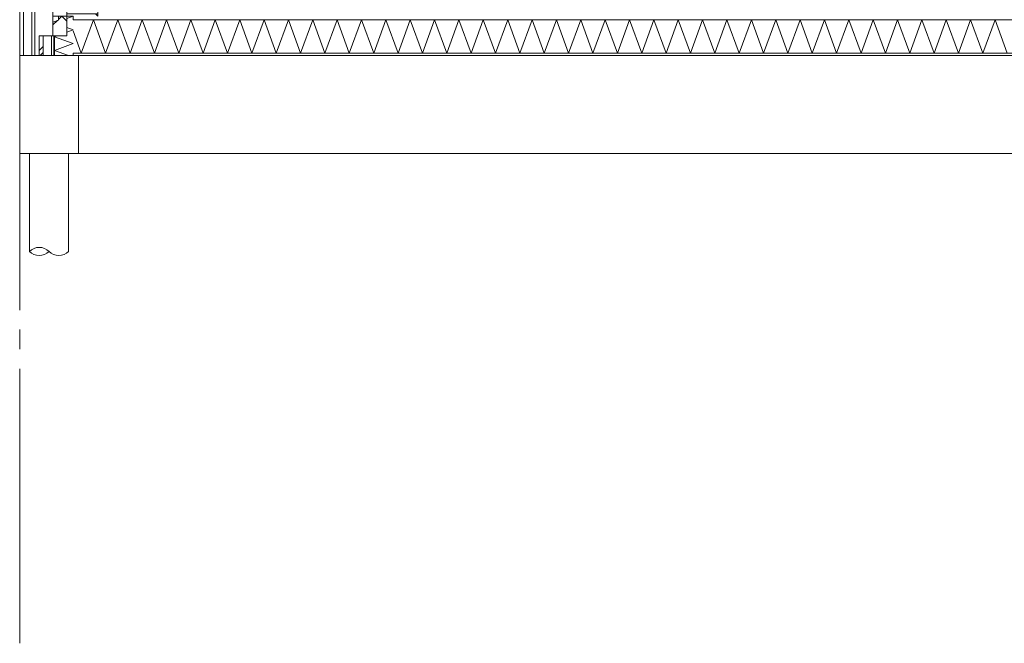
# Model space of a CAD drawing. Header units: millimetres. Extents: x -25778 to 297771, y -21930 to 17454.
# Tile 49 of 109: x 220665 to 225695, y -21930 to -18747. Entities that reach past the tile are written whole.
import ezdxf

# ---------------------------------------------------------------- set-up
doc = ezdxf.new("R2010")
doc.units = ezdxf.units.MM
doc.header["$MEASUREMENT"] = 0
doc.linetypes.add('B0204', pattern=[1300, 1000, -100, 100, -100])
for name, color, linetype in [('17 Paalfundering', 7, 'Continuous'), ('A Stramien', 7, 'Continuous'), ('New_13 Vloeren op grondslag', 7, 'Continuous'), ('New_13 Vloeren op grondslag Doorsnede-arcering', 7, 'Continuous'), ('New_13 Vloeren op grondslag Laagscheidingslijnen', 7, 'Continuous'), ('New_16 Fundering', 7, 'Continuous'), ('New_16 Fundering Laagscheidingslijnen', 7, 'Continuous'), ('New_21 Buitenwanden', 7, 'Continuous'), ('New_21 Buitenwanden Doorsnede-arcering', 7, 'Continuous'), ('New_21 Buitenwanden Laagscheidingslijnen', 7, 'Continuous'), ('New_21 Buitenwanden Ramen', 7, 'Continuous')]:
    doc.layers.add(name, color=color, linetype=linetype)
pattern_1 = [(45, (230440.07, -18728.75), (-91.9239, 91.9239), []), (135, (230440.07, -18728.75), (91.9239, 91.9239), [])]

# ---------------------------------------------------------------- blocks, each defined once
blk = doc.blocks.new('*X1763', base_point=(230440.1, -18728.7))
at = {"layer": 'New_21 Buitenwanden Doorsnede-arcering', "color": 7, "linetype": 'Continuous', "lineweight": 0}
for p, q in [((220938.1, -18728.7), (220905.1, -18740.8)), ((220938.1, -18798.6), (220905.1, -18786.6)), ((220938.1, -18798.6), (220905.1, -18810.6)), ((220855.3, -18828.7), (220842.1, -18833.6)), ((220938.1, -18868.5), (220842.1, -18833.6)), ((220938.1, -18868.5), (220842.1, -18903.5)), ((220914.3, -18929.7), (220842.1, -18903.5))]:
    blk.add_line(p, q, dxfattribs=at)
blk = doc.blocks.new('*X1764', base_point=(230440.1, -18728.7))
at = {"layer": 'New_21 Buitenwanden Doorsnede-arcering', "color": 7, "linetype": 'Continuous', "lineweight": 0}
for p, q in [((220765.1, -18903.7), (220785.1, -18883.7)), ((220769.1, -18929.7), (220770.1, -18928.7)), ((220770.1, -18928.7), (220785.1, -18913.7))]:
    blk.add_line(p, q, dxfattribs=at)
blk = doc.blocks.new('Section Element_1696_5', base_point=(230440.1, -18728.7))
at = {"layer": 'New_21 Buitenwanden Doorsnede-arcering', "linetype": 'Continuous', "lineweight": 0, "true_color": 0x000000}
h = blk.add_hatch(dxfattribs=at)
h.set_pattern_fill('325_Houtachtig_plaatmate_E4', color=18, style=0, pattern_type=2)
h.set_pattern_definition([(270, (230440.066, -18728.747), (50, 0), [])])
h.paths.add_polyline_path([(220827.1, -18828.7), (220827.1, -18929.7), (220842.1, -18929.7), (220842.1, -18828.7)])
at = {"layer": 'New_21 Buitenwanden', "color": 9, "linetype": 'Continuous', "lineweight": 0}
for p, q in [((220905.1, -18728.7), (220905.1, -18828.7)), ((220938.1, -18728.7), (220905.1, -18728.7)), ((220765.1, -18828.7), (220765.1, -18929.7))]:
    blk.add_line(p, q, dxfattribs=at)
at = {"layer": 'New_21 Buitenwanden', "color": 9, "linetype": 'Continuous', "lineweight": 0, "flags": 128}
blk.add_lwpolyline([(220905.1, -18828.7), (220842.1, -18828.7), (220835.1, -18828.7), (220827.1, -18828.7), (220785.1, -18828.7), (220765.1, -18828.7)], dxfattribs=at)
at = {"layer": 'New_21 Buitenwanden Laagscheidingslijnen', "color": 9, "linetype": 'Continuous', "lineweight": 0}
for p, q in [((220938.1, -18728.7), (220938.1, -18746.7)), ((220785.1, -18828.7), (220785.1, -18929.7)), ((220827.1, -18828.7), (220827.1, -18929.7)), ((220842.1, -18828.7), (220842.1, -18929.7)), ((220938.1, -18917.7), (220938.1, -18929.7))]:
    blk.add_line(p, q, dxfattribs=at)
at = {"layer": 'New_21 Buitenwanden', "lineweight": 0}
for name in ['*X1763', '*X1764']:
    blk.add_blockref(name, (230440.1, -18728.7), dxfattribs=at)
blk = doc.blocks.new('*X1789', base_point=(230440.1, -18728.7))
at = {"layer": 'New_13 Vloeren op grondslag Doorsnede-arcering', "color": 7, "linetype": 'Continuous', "lineweight": 0}
for p, q in [((220979.8, -18917.7), (221042, -18746.7)), ((221104.2, -18917.7), (221042, -18746.7)), ((221104.2, -18917.7), (221166.5, -18746.7)), ((221228.7, -18917.7), (221166.5, -18746.7)), ((221228.7, -18917.7), (221290.9, -18746.7)), ((221353.2, -18917.7), (221290.9, -18746.7)), ((221353.2, -18917.7), (221415.4, -18746.7)), ((221477.7, -18917.7), (221415.4, -18746.7)), ((221477.7, -18917.7), (221539.9, -18746.7)), ((221602.1, -18917.7), (221539.9, -18746.7)), ((221602.1, -18917.7), (221664.4, -18746.7)), ((221726.6, -18917.7), (221664.4, -18746.7)), ((221726.6, -18917.7), (221788.9, -18746.7)), ((221851.1, -18917.7), (221788.9, -18746.7)), ((221851.1, -18917.7), (221913.3, -18746.7)), ((221975.6, -18917.7), (221913.3, -18746.7)), ((221975.6, -18917.7), (222037.8, -18746.7)), ((222100.1, -18917.7), (222037.8, -18746.7)), ((222100.1, -18917.7), (222162.3, -18746.7)), ((222224.5, -18917.7), (222162.3, -18746.7)), ((222224.5, -18917.7), (222286.8, -18746.7)), ((222349, -18917.7), (222286.8, -18746.7)), ((222349, -18917.7), (222411.2, -18746.7)), ((222473.5, -18917.7), (222411.2, -18746.7)), ((222473.5, -18917.7), (222535.7, -18746.7)), ((222598, -18917.7), (222535.7, -18746.7)), ((222598, -18917.7), (222660.2, -18746.7)), ((222722.4, -18917.7), (222660.2, -18746.7)), ((222722.4, -18917.7), (222784.7, -18746.7)), ((222846.9, -18917.7), (222784.7, -18746.7)), ((222846.9, -18917.7), (222909.2, -18746.7)), ((222971.4, -18917.7), (222909.2, -18746.7)), ((222971.4, -18917.7), (223033.6, -18746.7)), ((223095.9, -18917.7), (223033.6, -18746.7)), ((223095.9, -18917.7), (223158.1, -18746.7)), ((223220.4, -18917.7), (223158.1, -18746.7)), ((223220.4, -18917.7), (223282.6, -18746.7)), ((223344.8, -18917.7), (223282.6, -18746.7)), ((223344.8, -18917.7), (223407.1, -18746.7)), ((223469.3, -18917.7), (223407.1, -18746.7)), ((223469.3, -18917.7), (223531.5, -18746.7)), ((223593.8, -18917.7), (223531.5, -18746.7)), ((223593.8, -18917.7), (223656, -18746.7)), ((223718.3, -18917.7), (223656, -18746.7)), ((223718.3, -18917.7), (223780.5, -18746.7)), ((223842.7, -18917.7), (223780.5, -18746.7)), ((223842.7, -18917.7), (223905, -18746.7)), ((223967.2, -18917.7), (223905, -18746.7)), ((223967.2, -18917.7), (224029.5, -18746.7)), ((224091.7, -18917.7), (224029.5, -18746.7)), ((224091.7, -18917.7), (224153.9, -18746.7)), ((224216.2, -18917.7), (224153.9, -18746.7)), ((224216.2, -18917.7), (224278.4, -18746.7)), ((224340.7, -18917.7), (224278.4, -18746.7)), ((224340.7, -18917.7), (224402.9, -18746.7)), ((224465.1, -18917.7), (224402.9, -18746.7)), ((224465.1, -18917.7), (224527.4, -18746.7)), ((224589.6, -18917.7), (224527.4, -18746.7)), ((224589.6, -18917.7), (224651.8, -18746.7)), ((224714.1, -18917.7), (224651.8, -18746.7)), ((224714.1, -18917.7), (224776.3, -18746.7)), ((224838.6, -18917.7), (224776.3, -18746.7)), ((224838.6, -18917.7), (224900.8, -18746.7)), ((224963, -18917.7), (224900.8, -18746.7)), ((224963, -18917.7), (225025.3, -18746.7)), ((225087.5, -18917.7), (225025.3, -18746.7)), ((225087.5, -18917.7), (225149.8, -18746.7)), ((225212, -18917.7), (225149.8, -18746.7)), ((225212, -18917.7), (225274.2, -18746.7)), ((225336.5, -18917.7), (225274.2, -18746.7)), ((225336.5, -18917.7), (225398.7, -18746.7)), ((225461, -18917.7), (225398.7, -18746.7)), ((225461, -18917.7), (225523.2, -18746.7)), ((225585.4, -18917.7), (225523.2, -18746.7)), ((225585.4, -18917.7), (225647.7, -18746.7)), ((225709.9, -18917.7), (225647.7, -18746.7)), ((220979.8, -18917.7), (220938.1, -18803.2))]:
    blk.add_line(p, q, dxfattribs=at)
blk = doc.blocks.new('Section Element_1710_5', base_point=(230440.1, -18728.7))
at = {"layer": 'New_13 Vloeren op grondslag Doorsnede-arcering', "linetype": 'Continuous', "lineweight": 0, "true_color": 0x000000}
h = blk.add_hatch(dxfattribs=at)
h.set_pattern_fill('720_Gips_0005', color=18, style=0, pattern_type=2)
h.set_pattern_definition([(0, (230440.07, -18728.75), (0, 173.205), [0, -100]), (0, (230490.07, -18642.14), (0, 173.205), [0, -100])])
h.paths.add_polyline_path([(220938.1, -18929.7), (227642.1, -18929.7), (227642.1, -18917.7), (220938.1, -18917.7)])
at = {"layer": 'New_13 Vloeren op grondslag', "color": 9, "linetype": 'Continuous', "lineweight": 0}
blk.add_line((227615.1, -18929.7), (220965.1, -18929.7), dxfattribs=at)
at = {"layer": 'New_13 Vloeren op grondslag Laagscheidingslijnen', "color": 9, "linetype": 'Continuous', "lineweight": 0}
for p, q in [((227642.1, -18917.7), (220938.1, -18917.7)), ((220965.1, -18929.7), (220938.1, -18929.7))]:
    blk.add_line(p, q, dxfattribs=at)
at = {"layer": 'New_13 Vloeren op grondslag Laagscheidingslijnen', "color": 9, "linetype": 'Continuous', "lineweight": 0, "flags": 128}
blk.add_lwpolyline([(227542.1, -18746.7), (227527.1, -18746.7), (220938.1, -18746.7)], dxfattribs=at)
at = {"layer": 'New_13 Vloeren op grondslag', "lineweight": 0}
blk.add_blockref('*X1789', (230440.1, -18728.7), dxfattribs=at)
blk = doc.blocks.new('Section Element_1711_5', base_point=(230440.1, -18728.7))
at = {"layer": 'New_16 Fundering', "color": 149, "linetype": 'Continuous', "lineweight": 0, "true_color": 0x3c4244}
blk.add_line((220965.1, -19429.7), (227615.1, -19429.7), dxfattribs=at)
blk = doc.blocks.new('Section Element_1762_5', base_point=(230440.1, -18728.7))
at = {"layer": 'New_21 Buitenwanden', "color": 149, "linetype": 'Continuous', "lineweight": 0, "true_color": 0x3c4244}
for p, q in [((220665.1, -15628.7), (220665.1, -18929.7)), ((220685.1, -16128.7), (220685.1, -18929.7)), ((220727.1, -18929.7), (220727.1, -16128.7)), ((220742.1, -16128.7), (220742.1, -18929.7))]:
    blk.add_line(p, q, dxfattribs=at)
blk = doc.blocks.new('Section Element_1789_5', base_point=(230440.1, -18728.7))
at = {"layer": 'New_21 Buitenwanden Doorsnede-arcering', "linetype": 'Continuous', "lineweight": 0, "true_color": 0x000000}
h = blk.add_hatch(dxfattribs=at)
h.set_pattern_fill('205_Ongewapend_beton_0005', color=18, style=0, pattern_type=2)
h.set_pattern_definition(pattern_1)
h.paths.add_polyline_path([(220905.1, -16128.7), (220905.1, -16140.7), (221065.1, -16140.7), (221065.1, -16128.7)])
h = blk.add_hatch(dxfattribs=at)
h.set_pattern_fill('205_Ongewapend_beton_0005', color=18, style=0, pattern_type=2)
h.set_pattern_definition(pattern_1)
h.paths.add_polyline_path([(220863.1, -18728.7), (220863.1, -18748.7), (220835.1, -18758.7), (220835.1, -18828.7), (220905.1, -18828.7), (220905.1, -18728.7)])
h = blk.add_hatch(dxfattribs=at)
h.set_pattern_fill('205_Ongewapend_beton_0005', color=18, style=0, pattern_type=2)
h.set_pattern_definition(pattern_1)
h.paths.add_polyline_path([(220905.1, -18728.7), (221065.1, -18728.7), (221065.1, -18716.7), (220905.1, -18716.7)])
at = {"layer": 'New_21 Buitenwanden Ramen', "color": 7, "linetype": 'Continuous', "lineweight": 0}
for p, q in [((220835.1, -16128.7), (220835.1, -16204.7)), ((220905.1, -16128.7), (220905.1, -16140.7)), ((220905.1, -16140.7), (220905.1, -16204.7)), ((221065.1, -16140.7), (220905.1, -16140.7)), ((221065.1, -16128.7), (221065.1, -16140.7)), ((221065.1, -16140.7), (221065.1, -18716.7)), ((220835.1, -16204.7), (220835.1, -18652.7)), ((220905.1, -16204.7), (220835.1, -16204.7)), ((220870.1, -16204.7), (220870.1, -18652.7)), ((220890.1, -18652.7), (220890.1, -16204.7)), ((220905.1, -16204.7), (220905.1, -18652.7)), ((220835.1, -18652.7), (220835.1, -18728.7)), ((220905.1, -18652.7), (220835.1, -18652.7)), ((220905.1, -18652.7), (220905.1, -18716.7)), ((220835.1, -18728.7), (220835.1, -18758.7)), ((220863.1, -18728.7), (220835.1, -18728.7)), ((220863.1, -18748.7), (220835.1, -18758.7)), ((220835.1, -18758.7), (220835.1, -18828.7)), ((220863.1, -18728.7), (220863.1, -18748.7)), ((220905.1, -18728.7), (220863.1, -18728.7)), ((220905.1, -18716.7), (220905.1, -18728.7)), ((221065.1, -18716.7), (220905.1, -18716.7)), ((221065.1, -18716.7), (221065.1, -18728.7))]:
    blk.add_line(p, q, dxfattribs=at)
blk = doc.blocks.new('Section Element_1845_5', base_point=(230440.1, -18728.7))
at = {"layer": 'New_16 Fundering', "color": 2, "linetype": 'Continuous', "lineweight": 0}
for p, q in [((220665.1, -18929.7), (220665.1, -19429.7)), ((220765.1, -18929.7), (220665.1, -18929.7)), ((220965.1, -18929.7), (220965.1, -19429.7)), ((220965.1, -19429.7), (220665.1, -19429.7))]:
    blk.add_line(p, q, dxfattribs=at)
at = {"layer": 'New_16 Fundering Laagscheidingslijnen', "color": 2, "linetype": 'Continuous', "lineweight": 0, "flags": 128}
blk.add_lwpolyline([(220938.1, -18929.7), (220842.1, -18929.7), (220827.1, -18929.7), (220785.1, -18929.7), (220765.1, -18929.7)], dxfattribs=at)
blk = doc.blocks.new('2D Heipaal rond 26[19]_5', base_point=(220715.1, -19429.7))
at = {"layer": '17 Paalfundering', "color": 7, "linetype": 'Continuous', "lineweight": 0}
for p, q in [((220715.1, -19429.7), (220915.1, -19429.7)), ((220715.1, -19929.7), (220715.1, -19429.7)), ((220915.1, -19429.7), (220915.1, -19929.7))]:
    blk.add_line(p, q, dxfattribs=at)
for centre, start, end in [((220765.1, -19979.7), 45, 135), ((220765.1, -19879.7), 225, 315), ((220865.1, -19879.7), 225, 315)]:
    blk.add_arc(centre, 70.7, start, end, dxfattribs=at)
blk = doc.blocks.new('Standard grid marker[28]_5', base_point=(220665.1, -7828.7))
at = {"layer": 'A Stramien', "color": 9, "linetype": 'B0204', "lineweight": 0}
for p, q in [((220665.1, -8828.7), (220665.1, -20929.7)), ((220665.1, -20929.7), (220665.1, -21929.7))]:
    blk.add_line(p, q, dxfattribs=at)

msp = doc.modelspace()

# ---------------------------------------------------------------- block references
at = {"layer": '17 Paalfundering', "color": 7, "linetype": 'Continuous', "lineweight": 0}
msp.add_blockref('2D Heipaal rond 26[19]_5', (220715.1, -19429.7), dxfattribs=at)
at = {"layer": 'A Stramien', "color": 1, "linetype": 'Continuous', "lineweight": 0}
msp.add_blockref('Standard grid marker[28]_5', (220665.1, -7828.7), dxfattribs=at)
at = {"layer": 'New_13 Vloeren op grondslag', "lineweight": 0}
msp.add_blockref('Section Element_1710_5', (230440.1, -18728.7), dxfattribs=at)
at = {"layer": 'New_16 Fundering', "lineweight": 0}
for name in ['Section Element_1845_5', 'Section Element_1711_5']:
    msp.add_blockref(name, (230440.1, -18728.7), dxfattribs=at)
at = {"layer": 'New_21 Buitenwanden', "lineweight": 0}
for name in ['Section Element_1762_5', 'Section Element_1696_5']:
    msp.add_blockref(name, (230440.1, -18728.7), dxfattribs=at)
at = {"layer": 'New_21 Buitenwanden Ramen', "lineweight": 0}
msp.add_blockref('Section Element_1789_5', (230440.1, -18728.7), dxfattribs=at)

doc.saveas('drawing.dxf')
